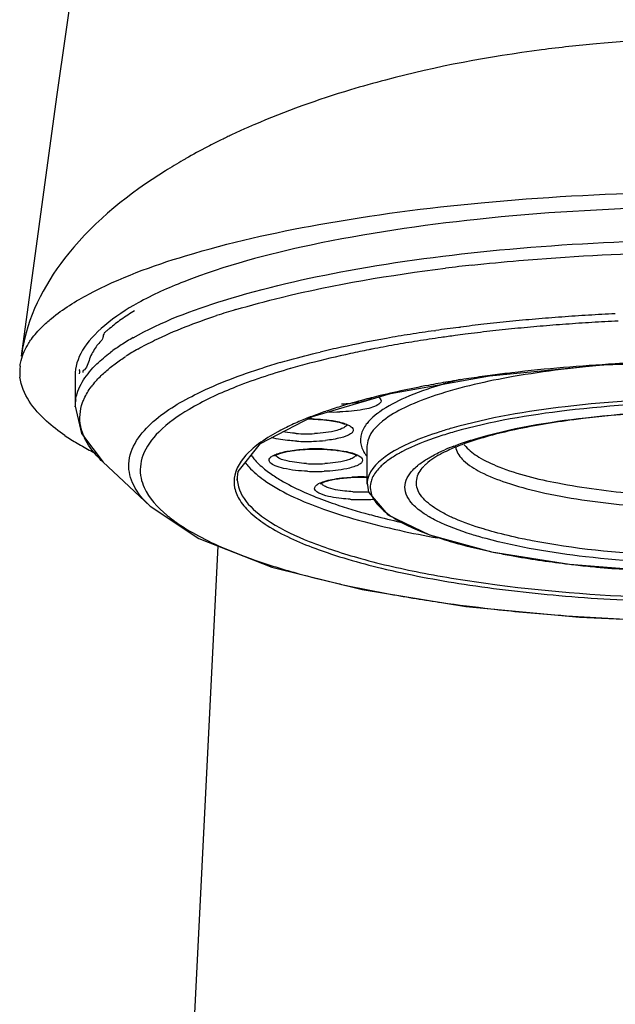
# Model space of a CAD drawing. Header units: millimetres. Extents: x 0 to 1118, y 0 to 864.
# Tile 4 of 7: x 331 to 349, y 693 to 723. Entities that reach past the tile are written whole.
import ezdxf

# ---------------------------------------------------------------- set-up
doc = ezdxf.new("R2010")
doc.units = ezdxf.units.MM
doc.header["$LTSCALE"] = 61.468
doc.layers.get('0').update_dxf_attribs({"linetype": 'CONTINUOUS'})

msp = doc.modelspace()

# ---------------------------------------------------------------- linework, layer by layer
at = {"color": 7, "linetype": 'CONTINUOUS'}
for p, q in [((343.614, 713.863), (343.668, 713.871)), ((344.374, 713.967), (344.43, 713.974)), ((346.011, 712.565), (345.947, 712.558)), ((332.544, 712.48), (332.544, 711.517)), ((339.86, 711.218), (342.27, 711.931)), ((332.544, 711.517), (332.544, 711.54)), ((338.256, 710.385), (339.86, 711.218)), ((341.546, 710.348), (341.544, 710.298)), ((341.544, 710.298), (341.544, 709.134)), ((334.857, 708.449), (333.397, 709.82)), ((337.544, 709.303), (337.545, 709.252)), ((341.545, 709.175), (341.544, 709.134)), ((341.545, 709.175), (341.587, 708.883)), ((341.587, 708.883), (342.19, 708.187)), ((342.19, 708.187), (343.472, 707.566)), ((336.94, 707.227), (335.747, 683.299))]:
    msp.add_line(p, q, dxfattribs=at)
for points in [[(334.048, 735.547), (331.971, 721.077), (330.885, 713.076)], [(342.27, 711.931), (345.323, 712.474), (348.819, 712.814), (352.541, 712.929), (356.263, 712.814), (359.761, 712.475)], [(332.544, 711.54), (332.737, 710.69), (333.414, 709.805)], [(337.545, 709.252), (337.571, 709.517), (338.256, 710.385)], [(334.857, 708.449), (336.361, 707.452), (338.615, 706.576), (341.4, 705.88), (344.597, 705.363), (348.097, 705.031), (350.813, 704.908)], [(343.472, 707.566), (345.382, 707.044), (347.789, 706.66), (350.502, 706.444), (352.544, 706.397)]]:
    msp.add_lwpolyline(points, dxfattribs=at)
for centre, radius, start, end in [((352.532, 678.346), 44.532, 89.9853, 95.042), ((347.387, 698.59), 23.546, 113.3539, 114.3535), ((346.629, 700.23), 21.74, 115.5346, 115.9838), ((346.756, 699.963), 22.035, 115.3472, 115.5352), ((346.993, 699.461), 22.59, 114.3536, 115.3439), ((345.536, 702.368), 19.338, 117.4419, 119.6871), ((346.246, 701.009), 20.872, 115.9769, 117.4513), ((345.051, 703.23), 18.349, 119.7041, 119.9969), ((344.609, 703.987), 17.472, 119.9821, 122.0852), ((351.242, 656.824), 59.412, 96.24172, 97.03485), ((343.981, 692.829), 22.632, 106.6494, 108.2122), ((352.281, 649.713), 64.745, 93.46068, 94.18919), ((352.397, 647.811), 66.65, 92.74753, 93.46075), ((351.26, 660.493), 53.915, 96.5077, 97.2781), ((351.589, 657.61), 56.817, 95.7079, 96.508), ((351.873, 654.769), 59.672, 94.93523, 95.70794), ((352.114, 651.986), 62.466, 94.18835, 94.93576), ((352.128, 652.98), 61.244, 94.16892, 94.91345), ((352.29, 650.771), 63.459, 93.44356, 94.16965), ((352.403, 648.88), 65.354, 92.73324, 93.44366), ((349.752, 670.923), 43.376, 99.1276, 100.0983), ((350.31, 667.454), 46.89, 98.2101, 99.1288), ((350.826, 663.873), 50.507, 97.3387, 98.1467), ((350.772, 665.31), 48.838, 97.6568, 98.1725), ((351.003, 663.595), 50.569, 97.3063, 97.6578), ((351.291, 661.329), 52.853, 96.4762, 97.303), ((351.623, 658.41), 55.791, 95.6815, 96.477), ((351.898, 655.649), 58.565, 94.91291, 95.6816), ((336.025, 712.415), 5.182, 168.9247, 172.6776), ((337.147, 708.494), 5.868, 122.8695, 126.8168), ((337.976, 707.214), 7.393, 119.5014, 122.8839), ((348.631, 677.047), 37.15, 100.053, 102.2314), ((349.212, 674.923), 39.099, 100.0438, 101.0711), ((349.843, 671.366), 42.712, 99.0808, 100.0452), ((350.385, 667.981), 46.139, 98.1688, 99.0818), ((338.137, 706.81), 7.447, 119.4177, 122.7596), ((347.52, 683.066), 30.782, 102.158, 104.5758), ((347.618, 681.739), 32.35, 102.2388, 103.4335), ((348.462, 678.735), 35.214, 101.2313, 102.1733), ((348.814, 676.986), 36.998, 101.079, 101.2379), ((345.03, 691.587), 22.166, 106.1454, 107.568), ((346.107, 688.599), 25.071, 104.633, 106.0377), ((332.268, 712.591), 1.433, 172.7352, 186.4048), ((334.003, 712.464), 1.332, 172.6967, 176.9479), ((334.108, 712.463), 1.33, 172.6614, 175.2755), ((351.19, 668.779), 44.091, 96.8292, 97.6233), ((335.097, 710.61), 2.558, 140.1107, 143.4717), ((347.661, 699.408), 13.348, 106.1095, 106.8048), ((348.165, 697.637), 15.189, 104.237, 106.0846), ((350.292, 675.074), 37.733, 98.542, 99.5177), ((350.783, 671.805), 41.038, 97.6214, 98.5429), ((333.884, 711.518), 1.34, 170.641, 179.0764), ((341.098, 713.055), 1.411, 286.062, 287.8299), ((344.516, 699.023), 13.062, 108.9623, 110.9609), ((345.342, 696.625), 15.599, 107.1944, 108.9679), ((340.535, 717.276), 5.92, 268.0931, 271.6862), ((342.8, 703.235), 8.513, 113.1945, 116.4611), ((343.694, 701.164), 10.77, 110.9539, 113.2296), ((339.68, 705.235), 5.912, 88.3335, 89.5772), ((339.68, 715.693), 5.009, 266.3469, 272.86), ((347.646, 698.609), 12.734, 105.8883, 107.6411), ((336.378, 716.752), 7.392, 235.8246, 239.3438), ((337.336, 718.364), 9.268, 239.3313, 242.3536), ((334.352, 711.272), 1.677, 201.4402, 205.4981), ((339.677, 716.272), 5.823, 267.0638, 269.5993), ((339.68, 716.362), 5.913, 269.5802, 272.0897), ((339.71, 715.71), 5.26, 272.021, 276.0927), ((338.034, 719.677), 10.755, 242.3056, 243.3416), ((339.967, 704.342), 5.877, 87.472, 92.5107), ((342.464, 710.714), 1.175, 213.468, 218.1467), ((346.632, 704.018), 6.732, 110.9894, 113.5709), ((344.788, 710.355), 0.516, 190.7289, 193.5434), ((345.31, 710.914), 0.951, 216.5531, 221.0903), ((339.967, 714.771), 5.014, 266.6544, 273.1626), ((340.586, 712.318), 3.499, 231.0244, 234.5043), ((339.967, 715.399), 5.877, 267.472, 272.5107), ((344.355, 708.695), 1.448, 133.1723, 136.6197), ((341.372, 703.483), 5.871, 87.8737, 92.9179), ((342.205, 709.132), 0.661, 167.1994, 176.2349), ((341.372, 713.939), 5.048, 266.9796, 272.4182), ((341.362, 714.297), 5.642, 266.5968, 267.8902), ((341.372, 714.569), 5.913, 267.8893, 271.6545), ((341.383, 714.275), 5.619, 271.6331, 273.9741), ((342.477, 709.098), 0.843, 204.2159, 206.0389), ((343.676, 710.234), 2.509, 231.422, 234.3703), ((343.948, 710.613), 2.975, 234.3642, 236.9588), ((348.981, 736.941), 29.933, 257.5773, 259.8776), ((346.65, 716.321), 9.305, 249.3788, 250.8547), ((347.119, 717.675), 10.738, 250.8562, 252.3703), ((349.629, 727.191), 20.585, 257.7767, 258.3937), ((351.692, 739.939), 33.503, 263.1064, 263.5091), ((346.861, 733.379), 28.009, 254.9123, 257.1048), ((349.974, 748.492), 43.442, 259.7757, 261.8976), ((351.042, 755.772), 50.8, 261.8619, 263.5862), ((351.806, 762.428), 57.501, 263.57134, 265.54381), ((352.365, 769.364), 64.458, 265.52694, 268.10592)]:
    msp.add_arc(centre, radius, start, end, dxfattribs=at)
msp.add_ellipse((352.544, 712.48), major_axis=(20, 0), ratio=0.257647, start_param=2.8375, end_param=3.141812, dxfattribs=at)
for points, knots in [([(348.619, 722.705), (348.054, 722.655), (345.866, 722.418), (343.694, 722.009), (342.114, 721.592)], [0, 0, 0, 0, 0.25748, 1, 1, 1, 1]), ([(342.114, 721.592), (341.754, 721.497), (340.377, 721.109), (339.025, 720.627), (338.053, 720.207)], [0, 0, 0, 0, 0.260344, 1, 1, 1, 1]), ([(335.328, 718.791), (334.222, 718.097), (332.331, 716.618), (331.142, 714.447), (330.939, 713.411)], [0, 0, 0, 0, 0.552936, 1, 1, 1, 1]), ([(332.966, 714.99), (333.909, 715.494), (336.256, 716.347), (340.32, 717.254), (345.236, 717.889), (348.776, 718.085), (350.635, 718.127)], [0, 0, 0, 0, 0.177755, 0.411526, 0.691171, 1, 1, 1, 1]), ([(350.837, 717.664), (348.869, 717.621), (345.173, 717.4), (340.167, 716.662), (336.659, 715.738), (334.562, 714.804), (333.773, 714.293), (333.461, 714.023)], [0, 0, 0, 0, 0.328593, 0.617341, 0.844351, 0.93116, 1, 1, 1, 1]), ([(334.335, 713.648), (335.209, 714.144), (337.408, 714.966), (341.205, 715.83), (345.774, 716.426), (349.05, 716.609), (350.764, 716.649)], [0, 0, 0, 0, 0.179321, 0.414972, 0.694261, 1, 1, 1, 1]), ([(344.782, 715.884), (345.264, 715.937), (347.262, 716.131), (349.268, 716.237), (350.79, 716.271)], [0, 0, 0, 0, 0.2415, 1, 1, 1, 1]), ([(337.497, 714.512), (337.961, 714.651), (340.086, 715.219), (342.263, 715.579), (343.965, 715.789)], [0, 0, 0, 0, 0.220088, 1, 1, 1, 1]), ([(331.528, 713.983), (331.62, 714.074), (332.058, 714.464), (332.562, 714.775), (332.966, 714.99)], [0, 0, 0, 0, 0.2192, 1, 1, 1, 1]), ([(334.376, 714.476), (334.234, 714.391), (334.031, 714.261), (333.778, 714.074), (333.637, 713.951), (333.522, 713.865), (333.444, 713.803), (333.407, 713.724), (333.411, 713.612), (333.294, 713.507), (333.226, 713.415), (333.193, 713.366)], [0, 0, 0, 0, 0.298505, 0.43586, 0.567053, 0.635306, 0.696633, 0.743743, 0.787527, 0.892273, 1, 1, 1, 1]), ([(334.479, 713.297), (334.648, 713.392), (335.429, 713.798), (336.256, 714.113), (336.908, 714.327)], [0, 0, 0, 0, 0.220145, 1, 1, 1, 1]), ([(331.109, 713.471), (331.136, 713.515), (331.26, 713.698), (331.408, 713.864), (331.528, 713.983)], [0, 0, 0, 0, 0.234616, 1, 1, 1, 1]), ([(330.846, 712.773), (330.854, 712.832), (330.901, 713.078), (331.008, 713.31), (331.109, 713.471)], [0, 0, 0, 0, 0.237924, 1, 1, 1, 1]), ([(333.193, 713.366), (333.116, 713.249), (332.967, 713.027), (332.915, 712.691), (332.788, 712.633)], [0, 0, 0, 0, 0.501318, 1, 1, 1, 1]), ([(333.095, 712.717), (333.133, 712.758), (333.3, 712.928), (333.484, 713.082), (333.63, 713.191)], [0, 0, 0, 0, 0.234259, 1, 1, 1, 1]), ([(338.867, 712.879), (338.966, 712.908), (339.376, 713.023), (339.788, 713.129), (340.103, 713.204)], [0, 0, 0, 0, 0.241371, 1, 1, 1, 1]), ([(349.032, 712.82), (348.033, 712.739), (346.225, 712.521), (344.137, 712.062), (342.828, 711.565), (342.052, 711.155), (341.571, 710.676), (341.546, 710.348)], [0, 0, 0, 0, 0.368838, 0.668828, 0.785893, 0.878989, 1, 1, 1, 1]), ([(350.303, 712.891), (349.934, 712.877), (348.5, 712.81), (347.069, 712.691), (346.011, 712.565)], [0, 0, 0, 0, 0.25771, 1, 1, 1, 1]), ([(332.682, 712.633), (332.682, 712.638), (332.682, 712.649), (332.673, 712.656), (332.667, 712.658)], [0, 0, 0, 0, 0.415898, 1, 1, 1, 1]), ([(333.134, 712.25), (333.16, 712.281), (333.271, 712.408), (333.392, 712.525), (333.488, 712.61)], [0, 0, 0, 0, 0.237735, 1, 1, 1, 1]), ([(339.18, 712.694), (338.583, 712.522), (337.513, 712.171), (336.137, 711.529), (335.16, 710.849), (334.733, 710.287), (334.632, 710.013)], [0, 0, 0, 0, 0.344075, 0.622862, 0.838092, 1, 1, 1, 1]), ([(334.955, 711.063), (335.361, 711.417), (336.467, 712.061), (337.651, 712.501), (338.34, 712.719)], [0, 0, 0, 0, 0.427221, 1, 1, 1, 1]), ([(332.225, 710.636), (332.029, 710.77), (331.425, 711.224), (330.903, 711.906), (330.844, 712.432)], [0, 0, 0, 0, 0.310318, 1, 1, 1, 1]), ([(332.562, 711.736), (332.572, 711.799), (332.635, 712.064), (332.77, 712.308), (332.894, 712.475)], [0, 0, 0, 0, 0.234341, 1, 1, 1, 1]), ([(344.052, 712.287), (343.847, 712.253), (343.07, 712.115), (342.298, 711.95), (341.735, 711.808)], [0, 0, 0, 0, 0.264333, 1, 1, 1, 1]), ([(343.802, 712.186), (343.436, 712.076), (342.793, 711.852), (342.184, 711.538), (341.941, 711.366)], [0, 0, 0, 0, 0.562127, 1, 1, 1, 1]), ([(332.774, 711.644), (332.789, 711.686), (332.859, 711.858), (332.957, 712.018), (333.042, 712.132)], [0, 0, 0, 0, 0.23712, 1, 1, 1, 1]), ([(332.791, 710.659), (332.76, 710.739), (332.661, 711.058), (332.691, 711.412), (332.774, 711.644)], [0, 0, 0, 0, 0.257158, 1, 1, 1, 1]), ([(341.879, 711.578), (341.742, 711.493), (341.341, 711.403), (340.947, 711.366), (340.71, 711.359)], [0, 0, 0, 0, 0.403995, 1, 1, 1, 1]), ([(341.735, 711.808), (341.647, 711.786), (341.311, 711.699), (340.976, 711.603), (340.73, 711.527)], [0, 0, 0, 0, 0.259462, 1, 1, 1, 1]), ([(341.488, 711.699), (341.438, 711.685), (341.198, 711.628), (340.952, 711.605), (340.759, 711.597)], [0, 0, 0, 0, 0.211847, 1, 1, 1, 1]), ([(341.693, 711.783), (341.682, 711.776), (341.63, 711.747), (341.574, 711.726), (341.53, 711.712)], [0, 0, 0, 0, 0.214222, 1, 1, 1, 1]), ([(341.897, 711.821), (341.937, 711.793), (342.026, 711.692), (341.923, 711.605), (341.879, 711.578)], [0, 0, 0, 0, 0.482994, 1, 1, 1, 1]), ([(351.948, 711.791), (350.515, 711.772), (347.897, 711.616), (345.301, 711.182), (344.16, 710.857)], [0, 0, 0, 0, 0.547221, 1, 1, 1, 1]), ([(351.956, 711.67), (350.536, 711.652), (347.941, 711.497), (345.368, 711.066), (344.237, 710.745)], [0, 0, 0, 0, 0.547202, 1, 1, 1, 1]), ([(341.941, 711.366), (341.91, 711.343), (341.794, 711.257), (341.685, 711.161), (341.614, 711.084)], [0, 0, 0, 0, 0.269838, 1, 1, 1, 1]), ([(352.544, 711.401), (351.001, 711.401), (348.797, 711.284), (346.108, 710.839), (344.963, 710.531), (344.47, 710.348)], [0, 0, 0, 0, 0.566274, 0.807174, 1, 1, 1, 1]), ([(344.86, 710.521), (345.971, 710.858), (348.537, 711.282), (351.12, 711.416), (352.544, 711.416)], [0, 0, 0, 0, 0.449246, 1, 1, 1, 1]), ([(334.857, 708.449), (334.657, 708.637), (334.323, 709.023), (334.056, 710.045), (334.576, 710.732), (334.955, 711.063)], [0, 0, 0, 0, 0.273499, 0.498483, 1, 1, 1, 1]), ([(339.7, 711.142), (339.929, 711.141), (340.318, 711.112), (340.713, 711.047), (340.86, 710.978)], [0, 0, 0, 0, 0.585489, 1, 1, 1, 1]), ([(339.852, 711.145), (340.026, 711.14), (340.344, 711.116), (340.71, 711.053), (340.938, 710.971), (341.064, 710.913), (341.133, 710.819), (341.119, 710.772)], [0, 0, 0, 0, 0.377295, 0.687534, 0.805317, 0.894644, 1, 1, 1, 1]), ([(341.614, 711.084), (341.582, 711.05), (341.474, 710.921), (341.391, 710.768), (341.363, 710.649)], [0, 0, 0, 0, 0.277999, 1, 1, 1, 1]), ([(339.006, 710.857), (338.93, 710.819), (338.652, 710.674), (338.384, 710.509), (338.202, 710.372)], [0, 0, 0, 0, 0.272551, 1, 1, 1, 1]), ([(339.361, 710.695), (339.324, 710.697), (339.185, 710.708), (339.046, 710.725), (338.945, 710.743)], [0, 0, 0, 0, 0.26457, 1, 1, 1, 1]), ([(340.92, 710.963), (340.906, 710.921), (340.797, 710.843), (340.471, 710.737), (340.159, 710.702), (339.93, 710.691)], [0, 0, 0, 0, 0.126455, 0.343301, 1, 1, 1, 1]), ([(341.04, 710.682), (340.951, 710.621), (340.689, 710.539), (340.427, 710.497), (340.269, 710.48)], [0, 0, 0, 0, 0.403064, 1, 1, 1, 1]), ([(341.119, 710.772), (341.111, 710.745), (341.082, 710.713), (341.05, 710.689), (341.04, 710.682)], [0, 0, 0, 0, 0.698933, 1, 1, 1, 1]), ([(343.787, 710.744), (343.485, 710.648), (342.941, 710.45), (342.145, 710.048), (341.635, 709.609), (341.56, 709.278)], [0, 0, 0, 0, 0.347769, 0.628423, 1, 1, 1, 1]), ([(344.237, 710.745), (344.079, 710.699), (343.525, 710.53), (342.98, 710.32), (342.614, 710.124)], [0, 0, 0, 0, 0.28379, 1, 1, 1, 1]), ([(333.397, 709.82), (333.335, 709.878), (333.119, 710.096), (332.934, 710.349), (332.838, 710.55)], [0, 0, 0, 0, 0.275394, 1, 1, 1, 1]), ([(339.379, 710.457), (339.306, 710.461), (339.046, 710.479), (338.786, 710.516), (338.604, 710.566)], [0, 0, 0, 0, 0.279137, 1, 1, 1, 1]), ([(341.344, 710.503), (341.342, 710.391), (341.383, 710.234), (341.461, 710.1), (341.484, 710.066)], [0, 0, 0, 0, 0.729212, 1, 1, 1, 1]), ([(344.221, 710.303), (344.271, 710.323), (344.482, 710.401), (344.696, 710.471), (344.86, 710.521)], [0, 0, 0, 0, 0.237464, 1, 1, 1, 1]), ([(337.981, 710.191), (337.749, 709.983), (337.442, 709.604), (337.436, 708.999), (337.626, 708.585), (337.981, 708.196), (338.732, 707.651), (340.086, 707.055), (342.13, 706.471), (344.65, 705.998), (347.538, 705.662), (349.576, 705.544), (350.635, 705.511)], [0, 0, 0, 0, 0.060703, 0.086397, 0.114157, 0.147418, 0.18809, 0.294256, 0.433536, 0.602096, 0.793611, 1, 1, 1, 1]), ([(338.56, 709.793), (338.542, 709.812), (338.512, 709.86), (338.547, 709.948), (338.639, 710.012), (338.845, 710.102), (339.211, 710.177), (339.53, 710.206), (339.71, 710.214)], [0, 0, 0, 0, 0.057412, 0.111383, 0.188314, 0.297077, 0.605147, 1, 1, 1, 1]), ([(338.706, 710.006), (338.709, 710.004), (338.721, 710.02), (338.743, 710.026), (338.781, 710.05), (338.852, 710.079), (338.967, 710.113), (339.129, 710.147), (339.318, 710.176), (339.602, 710.206), (339.975, 710.22), (340.41, 710.201), (340.796, 710.157), (341.058, 710.085), (341.199, 710.036), (341.229, 710.005)], [0, 0, 0, 0, 0.00395, 0.014969, 0.031684, 0.052812, 0.105608, 0.170568, 0.24522, 0.327156, 0.503132, 0.678725, 0.834008, 0.950433, 1, 1, 1, 1]), ([(340.226, 710.214), (340.458, 710.204), (340.833, 710.161), (341.221, 710.068), (341.341, 709.978)], [0, 0, 0, 0, 0.607628, 1, 1, 1, 1]), ([(342.614, 710.124), (342.577, 710.105), (342.44, 710.029), (342.308, 709.946), (342.215, 709.879)], [0, 0, 0, 0, 0.266367, 1, 1, 1, 1]), ([(344.103, 710.199), (344.022, 710.162), (343.762, 710.038), (343.51, 709.888), (343.365, 709.751)], [0, 0, 0, 0, 0.307795, 1, 1, 1, 1]), ([(343.461, 709.948), (343.497, 709.969), (343.653, 710.056), (343.815, 710.134), (343.94, 710.188)], [0, 0, 0, 0, 0.233647, 1, 1, 1, 1]), ([(344.286, 710.234), (344.321, 710.091), (344.552, 709.787), (345.104, 709.453), (345.9, 709.138), (347.376, 708.747), (349.621, 708.433), (351.525, 708.349), (352.544, 708.349)], [0, 0, 0, 0, 0.050815, 0.123494, 0.221679, 0.34432, 0.648975, 1, 1, 1, 1]), ([(344.593, 710.288), (344.705, 710.16), (345.033, 709.92), (345.969, 709.492), (347.598, 709.093), (349.921, 708.795), (351.638, 708.728), (352.544, 708.728)], [0, 0, 0, 0, 0.062213, 0.14568, 0.374581, 0.669491, 1, 1, 1, 1]), ([(337.792, 709.798), (337.827, 709.75), (337.995, 709.549), (338.198, 709.379), (338.363, 709.261)], [0, 0, 0, 0, 0.224379, 1, 1, 1, 1]), ([(337.971, 710.024), (337.997, 709.987), (338.12, 709.831), (338.266, 709.694), (338.385, 709.598)], [0, 0, 0, 0, 0.229322, 1, 1, 1, 1]), ([(339.708, 709.527), (339.46, 709.538), (339.12, 709.571), (338.739, 709.68), (338.601, 709.75), (338.56, 709.793)], [0, 0, 0, 0, 0.624092, 0.850186, 1, 1, 1, 1]), ([(338.755, 709.991), (338.751, 709.996), (338.743, 710.005), (338.736, 710.015), (338.734, 710.021)], [0, 0, 0, 0, 0.52295, 1, 1, 1, 1]), ([(339.675, 709.766), (339.476, 709.777), (339.17, 709.819), (338.837, 709.904), (338.755, 709.991)], [0, 0, 0, 0, 0.625696, 1, 1, 1, 1]), ([(341.049, 709.91), (341.001, 709.889), (340.739, 709.806), (340.464, 709.777), (340.244, 709.765)], [0, 0, 0, 0, 0.1926, 1, 1, 1, 1]), ([(341.201, 710.022), (341.196, 710.011), (341.157, 709.959), (341.097, 709.93), (341.049, 709.91)], [0, 0, 0, 0, 0.187413, 1, 1, 1, 1]), ([(341.374, 709.948), (341.394, 709.928), (341.427, 709.87), (341.369, 709.774), (341.254, 709.708), (341.156, 709.671), (341.097, 709.653)], [0, 0, 0, 0, 0.176879, 0.353518, 0.62068, 1, 1, 1, 1]), ([(341.341, 709.978), (341.347, 709.973), (341.358, 709.964), (341.369, 709.953), (341.374, 709.948)], [0, 0, 0, 0, 0.521164, 1, 1, 1, 1]), ([(343.097, 709.696), (343.123, 709.718), (343.239, 709.81), (343.363, 709.891), (343.461, 709.948)], [0, 0, 0, 0, 0.231118, 1, 1, 1, 1]), ([(338.554, 709.469), (338.663, 709.392), (339.189, 709.055), (339.767, 708.807), (340.227, 708.636)], [0, 0, 0, 0, 0.213785, 1, 1, 1, 1]), ([(341.097, 709.653), (341.038, 709.635), (340.752, 709.565), (340.457, 709.537), (340.225, 709.527)], [0, 0, 0, 0, 0.209169, 1, 1, 1, 1]), ([(342.041, 709.743), (342.003, 709.71), (341.873, 709.587), (341.761, 709.44), (341.708, 709.322)], [0, 0, 0, 0, 0.280432, 1, 1, 1, 1]), ([(342.959, 708.507), (342.825, 708.649), (342.599, 709.037), (342.825, 709.425), (342.959, 709.567)], [0, 0, 0, 0, 0.500001, 1, 1, 1, 1]), ([(343.125, 709.436), (343.157, 709.504), (343.215, 709.592), (343.284, 709.669), (343.303, 709.689)], [0, 0, 0, 0, 0.729794, 1, 1, 1, 1]), ([(334.577, 709.315), (334.598, 709.216), (334.75, 708.769), (335.088, 708.411), (335.371, 708.177)], [0, 0, 0, 0, 0.216347, 1, 1, 1, 1]), ([(337.546, 709.252), (337.577, 708.704), (338.48, 707.927), (339.845, 707.304), (341.457, 706.78), (343.394, 706.347), (346.489, 705.862), (348.947, 705.685), (350.647, 705.632)], [0, 0, 0, 0, 0.117227, 0.211918, 0.331758, 0.474625, 0.636729, 1, 1, 1, 1]), ([(338.363, 709.261), (338.875, 708.895), (340.259, 708.283), (341.699, 707.896), (342.542, 707.709)], [0, 0, 0, 0, 0.421289, 1, 1, 1, 1]), ([(340.122, 708.83), (340.046, 708.862), (339.901, 708.924), (339.951, 709.09), (340.072, 709.16), (340.243, 709.228), (340.584, 709.307), (340.869, 709.336), (341.073, 709.346)], [0, 0, 0, 0, 0.164322, 0.220778, 0.305669, 0.430306, 0.592642, 1, 1, 1, 1]), ([(340.112, 709.141), (340.128, 709.143), (340.17, 709.184), (340.272, 709.216), (340.421, 709.261), (340.684, 709.307), (341.063, 709.347), (341.381, 709.35), (341.546, 709.345)], [0, 0, 0, 0, 0.032569, 0.111414, 0.219086, 0.349862, 0.660453, 1, 1, 1, 1]), ([(340.295, 709.042), (340.276, 709.05), (340.218, 709.077), (340.158, 709.116), (340.138, 709.155)], [0, 0, 0, 0, 0.321022, 1, 1, 1, 1]), ([(341.708, 709.322), (341.687, 709.277), (341.622, 709.093), (341.649, 708.883), (341.708, 708.752)], [0, 0, 0, 0, 0.258631, 1, 1, 1, 1]), ([(343.436, 708.544), (343.294, 708.663), (343.043, 708.924), (343.061, 709.3), (343.125, 709.436)], [0, 0, 0, 0, 0.552476, 1, 1, 1, 1]), ([(341.106, 708.898), (341.024, 708.902), (340.751, 708.925), (340.473, 708.967), (340.295, 709.042)], [0, 0, 0, 0, 0.297893, 1, 1, 1, 1]), ([(341.027, 708.666), (340.936, 708.671), (340.631, 708.698), (340.321, 708.747), (340.122, 708.83)], [0, 0, 0, 0, 0.297852, 1, 1, 1, 1]), ([(340.227, 708.636), (340.334, 708.597), (340.791, 708.435), (341.257, 708.295), (341.616, 708.198)], [0, 0, 0, 0, 0.234056, 1, 1, 1, 1]), ([(341.719, 708.728), (341.739, 708.688), (341.841, 708.514), (341.989, 708.371), (342.112, 708.273)], [0, 0, 0, 0, 0.220633, 1, 1, 1, 1]), ([(343.787, 708.302), (343.754, 708.321), (343.632, 708.395), (343.515, 708.477), (343.436, 708.544)], [0, 0, 0, 0, 0.269346, 1, 1, 1, 1]), ([(343.461, 708.126), (343.41, 708.156), (343.231, 708.266), (343.063, 708.397), (342.959, 708.507)], [0, 0, 0, 0, 0.280131, 1, 1, 1, 1]), ([(344.248, 708.07), (344.206, 708.088), (344.049, 708.159), (343.896, 708.238), (343.787, 708.302)], [0, 0, 0, 0, 0.266464, 1, 1, 1, 1]), ([(335.657, 707.958), (335.789, 707.865), (336.419, 707.464), (337.105, 707.159), (337.651, 706.95)], [0, 0, 0, 0, 0.216255, 1, 1, 1, 1]), ([(341.616, 708.198), (341.701, 708.175), (342.055, 708.082), (342.41, 707.998), (342.681, 707.938)], [0, 0, 0, 0, 0.241434, 1, 1, 1, 1]), ([(345.216, 707.451), (345.068, 707.491), (344.547, 707.642), (344.035, 707.83), (343.687, 708.004)], [0, 0, 0, 0, 0.282539, 1, 1, 1, 1]), ([(345.476, 707.651), (345.361, 707.682), (344.945, 707.801), (344.535, 707.944), (344.248, 708.07)], [0, 0, 0, 0, 0.274843, 1, 1, 1, 1]), ([(342.652, 707.93), (342.705, 707.901), (342.941, 707.784), (343.184, 707.683), (343.373, 707.612)], [0, 0, 0, 0, 0.231526, 1, 1, 1, 1]), ([(346.634, 707.386), (346.532, 707.406), (346.144, 707.484), (345.758, 707.575), (345.476, 707.651)], [0, 0, 0, 0, 0.263188, 1, 1, 1, 1]), ([(343.867, 707.441), (343.975, 707.407), (344.438, 707.267), (344.908, 707.151), (345.271, 707.073)], [0, 0, 0, 0, 0.232797, 1, 1, 1, 1]), ([(351.998, 706.662), (350.758, 706.679), (348.479, 706.812), (346.219, 707.18), (345.216, 707.451)], [0, 0, 0, 0, 0.544273, 1, 1, 1, 1]), ([(352.012, 706.89), (351.529, 706.896), (349.729, 706.955), (347.929, 707.137), (346.634, 707.386)], [0, 0, 0, 0, 0.268036, 1, 1, 1, 1]), ([(345.488, 707.027), (345.658, 706.992), (346.382, 706.853), (347.112, 706.746), (347.67, 706.678)], [0, 0, 0, 0, 0.235946, 1, 1, 1, 1]), ([(337.651, 706.95), (337.797, 706.895), (338.428, 706.664), (339.072, 706.47), (339.57, 706.336)], [0, 0, 0, 0, 0.23228, 1, 1, 1, 1]), ([(347.904, 706.651), (348.104, 706.628), (348.928, 706.542), (349.754, 706.483), (350.381, 706.453)], [0, 0, 0, 0, 0.242628, 1, 1, 1, 1]), ([(340.61, 706.076), (340.743, 706.046), (341.291, 705.924), (341.843, 705.815), (342.263, 705.739)], [0, 0, 0, 0, 0.241455, 1, 1, 1, 1])]:
    msp.add_open_spline(points, degree=3, knots=knots, dxfattribs=at)
for points in [[(333.488, 712.61), (333.581, 712.692), (333.677, 712.769), (333.777, 712.843)], [(333.777, 712.843), (333.884, 712.924), (333.995, 713), (334.107, 713.072)], [(332.894, 712.475), (332.956, 712.56), (333.024, 712.64), (333.095, 712.717)], [(338.202, 710.372), (338.126, 710.315), (338.052, 710.255), (337.981, 710.191)], [(341.363, 710.649), (341.351, 710.602), (341.345, 710.552), (341.344, 710.503)], [(344.47, 710.348), (344.346, 710.302), (344.223, 710.252), (344.103, 710.199)], [(334.632, 710.013), (334.552, 709.794), (334.53, 709.544), (334.577, 709.315)], [(342.215, 709.879), (342.155, 709.836), (342.097, 709.791), (342.041, 709.743)], [(342.959, 709.567), (343.002, 709.613), (343.048, 709.655), (343.097, 709.696)], [(335.371, 708.177), (335.463, 708.1), (335.559, 708.027), (335.657, 707.958)], [(342.326, 708.119), (342.431, 708.05), (342.54, 707.988), (342.652, 707.93)], [(343.687, 708.004), (343.611, 708.043), (343.535, 708.083), (343.461, 708.126)]]:
    msp.add_open_spline(points, degree=3, dxfattribs=at)

doc.saveas('drawing.dxf')
